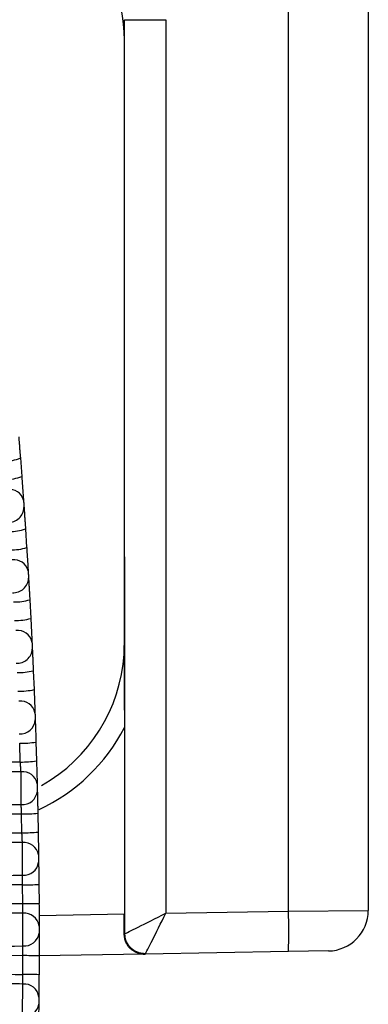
# Model space of a CAD drawing. Header units: millimetres. Extents: x -0.66 to 0.91, y -0.4 to 0.64.
# Tile 41 of 241: x -0.08147 to -0.07718, y 0.06367 to 0.0758. Entities that reach past the tile are written whole.
import ezdxf

# ---------------------------------------------------------------- set-up
doc = ezdxf.new("R2010")
doc.units = ezdxf.units.MM
doc.layers.add('FORMAT', color=7, linetype='Continuous')

msp = doc.modelspace()

# ---------------------------------------------------------------- linework, layer by layer
at = {"layer": 'FORMAT', "color": 7, "linetype": 'Continuous', "lineweight": 25}
for p, q in [((-0.078162, 0.064817), (-0.078162, 0.079477)), ((-0.077179, 0.079212), (-0.077179, 0.064825)), ((-0.08018, 0.075799), (-0.079671, 0.075799)), ((-0.08018, 0.069179), (-0.08018, 0.075799)), ((-0.079671, 0.075799), (-0.079671, 0.06479)), ((-0.081459, 0.070399), (-0.081442, 0.070172)), ((-0.081396, 0.069527), (-0.081382, 0.069298)), ((-0.080176, 0.06918), (-0.08018, 0.069177)), ((-0.08018, 0.069179), (-0.08018, 0.069177)), ((-0.08018, 0.069177), (-0.08018, 0.068107)), ((-0.08018, 0.069177), (-0.08018, 0.069177)), ((-0.08018, 0.068107), (-0.08018, 0.069177)), ((-0.080176, 0.064541), (-0.080176, 0.06918)), ((-0.081343, 0.068652), (-0.081331, 0.068422)), ((-0.08018, 0.068107), (-0.08018, 0.068107)), ((-0.0813, 0.067777), (-0.081291, 0.067545)), ((-0.08018, 0.067077), (-0.08018, 0.064782)), ((-0.08146, 0.066653), (-0.081467, 0.066884)), ((-0.081267, 0.0669), (-0.08126, 0.066667)), ((-0.08144, 0.065781), (-0.081445, 0.066012)), ((-0.081245, 0.066022), (-0.08124, 0.065789)), ((-0.08143, 0.064908), (-0.081432, 0.06514)), ((-0.081232, 0.065144), (-0.08123, 0.064911)), ((-0.08123, 0.064763), (-0.08018, 0.064782)), ((-0.079671, 0.06479), (-0.078162, 0.064817)), ((-0.078162, 0.064817), (-0.077179, 0.064825)), ((-0.080176, 0.064541), (-0.080176, 0.064537)), ((-0.080181, 0.064536), (-0.080177, 0.064536)), ((-0.078162, 0.064317), (-0.079923, 0.064286)), ((-0.07767, 0.064325), (-0.078162, 0.064317)), ((-0.08143, 0.064035), (-0.081429, 0.064267)), ((-0.081229, 0.064266), (-0.08123, 0.064032)), ((-0.079934, 0.064286), (-0.081229, 0.064263)), ((-0.079923, 0.064286), (-0.079934, 0.064286))]:
    msp.add_line(p, q, dxfattribs=at)
for centre, radius, start, end in [((-0.08218, 0.075546), 0.002, 6.3e-05, 91.000063), ((-0.081644, 0.07082), 0.0004595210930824, 268.195895, 293.730705), ((-0.081627, 0.070611), 0.0004761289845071, 268.244855, 292.84581), ((-0.08159, 0.069837), 0.0001751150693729, 14.262687, 99.212263), ((-0.081603, 0.069794), 0.0001883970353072, 267.131556, 358.596398), ((-0.081581, 0.070026), 0.0005321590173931, 268.398649, 290.307423), ((-0.081566, 0.069822), 0.0005559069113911, 268.45819, 289.399095), ((-0.081535, 0.068968), 0.0001762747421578, 13.127626, 98.558582), ((-0.081546, 0.068926), 0.0001874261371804, 266.741693, 357.60297), ((-0.081528, 0.069263), 0.0006378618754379, 268.639146, 286.81772), ((-0.081516, 0.06907), 0.0006740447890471, 268.708176, 285.888972), ((-0.08149, 0.068097), 0.0001774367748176, 12.008693, 97.927106), ((-0.08243, 0.068107), 0.0022499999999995, 356.53556, 6.3e-05), ((-0.08218, 0.068107), 0.002, 356.446669, 6.3e-05), ((-0.081499, 0.068056), 0.0001864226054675, 266.327447, 356.598916), ((-0.08218, 0.068107), 0.002, 299.371138, 356.446669), ((-0.081485, 0.068559), 0.0008039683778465, 268.912645, 283.270942), ((-0.081475, 0.06839), 0.0008647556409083, 268.989744, 282.325224), ((-0.081455, 0.067226), 0.0001785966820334, 10.905112, 97.318349), ((-0.081461, 0.067185), 0.0001853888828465, 265.888742, 355.583911), ((-0.08218, 0.068107), 0.00225, 295.043404, 332.734019), ((-0.081452, 0.067983), 0.0010993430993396, 269.213355, 279.677706), ((-0.081445, 0.067873), 0.001220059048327, 269.296802, 278.71885), ((-0.08143, 0.066354), 0.0001797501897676, 9.816158, 96.732755), ((-0.081434, 0.066313), 0.0001843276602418, 265.425565, 354.55758), ((-0.08143, 0.067774), 0.0017615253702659, 269.534569, 276.049718), ((-0.081426, 0.067882), 0.0021012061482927, 269.6224, 275.081864), ((-0.081415, 0.065481), 0.0001808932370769, 8.741156, 96.170704), ((-0.081417, 0.06544), 0.0001832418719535, 264.937968, 353.519494), ((-0.081422, 0.069669), 0.0045291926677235, 269.868863, 272.399533), ((-0.081425, 0.072714), 0.0078060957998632, 269.958941, 271.42704), ((-0.08141, 0.064608), 0.0001820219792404, 7.679477, 95.632505), ((-0.085325, 0.064567), 0.0071681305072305, 358.001681, 1.998446), ((-0.077679, 0.064825), 0.0005, 271.000063, 6.3e-05), ((-0.08141, 0.064568), 0.0001821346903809, 264.426069, 352.469174), ((-0.079927, 0.064536), 0.0002499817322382, 179.995955, 270.995596), ((-0.081401, 0.056461), 0.0078060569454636, 88.740265, 90.208344), ((-0.081407, 0.059507), 0.0045287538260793, 87.767606, 90.29844), ((-0.081414, 0.063735), 0.0001831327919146, 6.630544, 95.118407), ((-0.081412, 0.063695), 0.0001810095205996, 263.890049, 351.406093)]:
    msp.add_arc(centre, radius, start, end, dxfattribs=at)
for centre, major_axis, ratio, start_param, end_param in [((-0.07968, 0.069179), (0.0004999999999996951, 5.53844803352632e-10), 0.017455, 3.024940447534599, 3.141592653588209), ((-0.080189, 0.064782), (2.105574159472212e-09, 0.0005000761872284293), 0.017452, 4.199140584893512, 4.712693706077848), ((-0.07968, 0.06479), (0.0004999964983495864, 0.0002543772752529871), 0.007054, 3.255211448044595, 4.726253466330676), ((-0.07968, 0.06479), (0.0002456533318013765, 0.000504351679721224), 0.013985, 3.288750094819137, 4.719200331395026), ((-0.080177, 0.064786), (-2.769645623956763e-10, 0.0002500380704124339), 0.01745, 3.141897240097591, 3.340983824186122), ((-0.079927, 0.064786), (-4.363655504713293e-06, 0.0004999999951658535), 0.017451, 3.14174495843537, 3.281786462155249)]:
    msp.add_ellipse(centre, major_axis=major_axis, ratio=ratio, start_param=start_param, end_param=end_param, dxfattribs=at)
for points, knots in [([(-0.0814800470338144, 0.0706595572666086), (-0.0814791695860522, 0.0706487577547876), (-0.0814773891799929, 0.0706268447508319), (-0.0814739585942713, 0.0705843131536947), (-0.0814700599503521, 0.0705356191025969), (-0.0814662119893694, 0.0704871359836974), (-0.0814625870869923, 0.0704411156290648), (-0.0814604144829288, 0.0704132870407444), (-0.0814593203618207, 0.0703992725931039)], [0, 0, 0, 0, 0.1814325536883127, 0.3681399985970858, 0.5497312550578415, 0.7365578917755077, 0.8673308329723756, 1, 1, 1, 1]), ([(-0.0814419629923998, 0.0701720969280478), (-0.0814390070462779, 0.0701323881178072), (-0.0814330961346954, 0.0700529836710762), (-0.0814257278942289, 0.0699512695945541), (-0.0814221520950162, 0.0699011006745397), (-0.0814206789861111, 0.0698804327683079)], [0, 0, 0, 0, 0.3703678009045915, 0.7406127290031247, 1, 1, 1, 1]), ([(-0.0814206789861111, 0.0698804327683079), (-0.0814205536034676, 0.0698786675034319), (-0.0814202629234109, 0.0698745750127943), (-0.0814197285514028, 0.0698670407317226), (-0.0814190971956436, 0.0698581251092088), (-0.0814184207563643, 0.0698485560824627), (-0.0814177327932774, 0.0698388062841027), (-0.081417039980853, 0.0698289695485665), (-0.081416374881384, 0.0698195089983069), (-0.0814157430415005, 0.0698105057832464), (-0.0814151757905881, 0.0698024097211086), (-0.0814146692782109, 0.0697951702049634), (-0.0814144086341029, 0.069791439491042), (-0.081414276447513, 0.0697895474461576)], [0, 0, 0, 0, 0.0696741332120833, 0.1615285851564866, 0.2560496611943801, 0.3479508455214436, 0.4425042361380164, 0.5342642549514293, 0.6286625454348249, 0.7202136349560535, 0.8144005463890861, 0.9058725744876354, 0.9999999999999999, 0.9999999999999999, 0.9999999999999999, 0.9999999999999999]), ([(-0.0814142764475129, 0.0697895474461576), (-0.0814135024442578, 0.0697784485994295), (-0.0814119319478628, 0.0697559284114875), (-0.0814089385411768, 0.0697126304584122), (-0.0814055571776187, 0.0696632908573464), (-0.081402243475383, 0.0696144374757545), (-0.0813991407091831, 0.0695682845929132), (-0.0813972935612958, 0.0695405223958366), (-0.0813963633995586, 0.0695265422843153)], [0, 0, 0, 0, 0.1816956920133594, 0.3686708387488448, 0.550525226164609, 0.7376276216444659, 0.867878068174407, 1, 1, 1, 1]), ([(-0.0813815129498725, 0.0692975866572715), (-0.0813790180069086, 0.069257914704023), (-0.0813740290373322, 0.0691785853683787), (-0.0813678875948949, 0.0690777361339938), (-0.0813649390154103, 0.0690283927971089), (-0.0813637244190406, 0.0690080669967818)], [0, 0, 0, 0, 0.3703921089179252, 0.7406481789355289, 1, 1, 1, 1]), ([(-0.0813637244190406, 0.0690080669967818), (-0.0813636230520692, 0.0690063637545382), (-0.0813633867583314, 0.0690023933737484), (-0.0813629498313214, 0.0689950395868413), (-0.0813624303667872, 0.0689862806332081), (-0.0813618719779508, 0.0689768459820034), (-0.0813613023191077, 0.068967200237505), (-0.0813607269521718, 0.0689574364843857), (-0.0813601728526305, 0.0689480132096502), (-0.0813596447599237, 0.0689390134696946), (-0.0813591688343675, 0.0689308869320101), (-0.0813587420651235, 0.0689235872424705), (-0.0813585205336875, 0.0689197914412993), (-0.0813584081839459, 0.0689178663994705)], [0, 0, 0, 0, 0.069013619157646, 0.1608757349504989, 0.255402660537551, 0.3473206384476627, 0.4418918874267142, 0.533718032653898, 0.6281872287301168, 0.7198549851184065, 0.8141648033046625, 0.9057536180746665, 0.9999999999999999, 0.9999999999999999, 0.9999999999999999, 0.9999999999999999]), ([(-0.0813584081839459, 0.0689178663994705), (-0.0813577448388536, 0.0689064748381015), (-0.0813563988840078, 0.0688833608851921), (-0.0813538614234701, 0.0688393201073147), (-0.0813510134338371, 0.0687893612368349), (-0.0813482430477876, 0.0687401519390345), (-0.0813456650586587, 0.068693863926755), (-0.0813441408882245, 0.0686661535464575), (-0.0813433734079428, 0.0686522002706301)], [0, 0, 0, 0, 0.1819123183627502, 0.3691076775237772, 0.5511782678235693, 0.7385070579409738, 0.8683279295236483, 1, 1, 1, 1]), ([(-0.0813310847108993, 0.0684217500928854), (-0.0813290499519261, 0.0683821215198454), (-0.0813249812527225, 0.0683028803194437), (-0.081320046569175, 0.0682029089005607), (-0.0813177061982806, 0.0681543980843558), (-0.0813167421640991, 0.0681344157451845)], [0, 0, 0, 0, 0.3704045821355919, 0.7406601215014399, 1, 1, 1, 1]), ([(-0.0813167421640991, 0.0681344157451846), (-0.0813166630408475, 0.0681327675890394), (-0.081316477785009, 0.0681289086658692), (-0.0813161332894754, 0.0681217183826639), (-0.0813157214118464, 0.0681131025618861), (-0.0813152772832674, 0.0681037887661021), (-0.0813148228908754, 0.0680942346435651), (-0.0813143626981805, 0.0680845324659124), (-0.0813139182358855, 0.0680751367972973), (-0.0813134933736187, 0.0680661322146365), (-0.0813131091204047, 0.0680579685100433), (-0.0813127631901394, 0.0680506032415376), (-0.0813125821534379, 0.0680467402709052), (-0.0813124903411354, 0.0680447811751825)], [0, 0, 0, 0, 0.0684899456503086, 0.1603594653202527, 0.2548922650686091, 0.3468225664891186, 0.4414068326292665, 0.5332842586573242, 0.6278084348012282, 0.719569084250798, 0.813976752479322, 0.9056587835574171, 1, 1, 1, 1]), ([(-0.0813124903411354, 0.0680447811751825), (-0.0813119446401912, 0.0680331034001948), (-0.0813108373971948, 0.06800940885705), (-0.0813087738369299, 0.0679646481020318), (-0.0813064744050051, 0.0679140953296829), (-0.0813042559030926, 0.067864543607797), (-0.0813022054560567, 0.0678181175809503), (-0.0813010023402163, 0.0677904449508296), (-0.0813003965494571, 0.0677765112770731)], [0, 0, 0, 0, 0.1820844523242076, 0.3694546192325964, 0.5516965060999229, 0.7392043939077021, 0.8686846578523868, 1, 1, 1, 1]), ([(-0.0801837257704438, 0.0679834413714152), (-0.0801837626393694, 0.0679828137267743), (-0.0801839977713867, 0.0679788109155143), (-0.0801839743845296, 0.0679748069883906), (-0.0801839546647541, 0.0679714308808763)], [0, 0, 0, 0, 0.1568009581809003, 1, 1, 1, 1]), ([(-0.0801839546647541, 0.0679714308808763), (-0.0801838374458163, 0.0679637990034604), (-0.080183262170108, 0.0679263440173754), (-0.0801820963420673, 0.0677253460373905), (-0.080180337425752, 0.0674426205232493), (-0.0801800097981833, 0.0671806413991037), (-0.0801798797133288, 0.0670766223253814)], [0, 0, 0, 0, 0.0325623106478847, 0.1598061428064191, 0.6664001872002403, 0.9999999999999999, 0.9999999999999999, 0.9999999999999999, 0.9999999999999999]), ([(-0.0812907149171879, 0.0675448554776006), (-0.0812891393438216, 0.0675052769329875), (-0.0812859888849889, 0.0674261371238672), (-0.0812822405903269, 0.0673270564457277), (-0.0812804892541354, 0.0672793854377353), (-0.0812797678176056, 0.0672597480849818)], [0, 0, 0, 0, 0.3704047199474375, 0.7406477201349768, 1, 1, 1, 1]), ([(-0.0812797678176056, 0.0672597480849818), (-0.0812797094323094, 0.0672581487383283), (-0.0812795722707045, 0.0672543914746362), (-0.0812793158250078, 0.0672473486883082), (-0.0812790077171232, 0.0672388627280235), (-0.0812786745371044, 0.0672296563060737), (-0.081278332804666, 0.0672201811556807), (-0.0812779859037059, 0.0672105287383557), (-0.0812776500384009, 0.0672011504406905), (-0.0812773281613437, 0.0671921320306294), (-0.0812770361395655, 0.0671839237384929), (-0.0812767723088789, 0.0671764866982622), (-0.0812766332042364, 0.0671725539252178), (-0.081276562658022, 0.0671705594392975)], [0, 0, 0, 0, 0.068094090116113, 0.1599699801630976, 0.2545079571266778, 0.3464466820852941, 0.4410397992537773, 0.5329551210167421, 0.6275199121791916, 0.7193512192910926, 0.8138332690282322, 0.9055864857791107, 0.9999999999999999, 0.9999999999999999, 0.9999999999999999, 0.9999999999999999]), ([(-0.081276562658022, 0.0671705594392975), (-0.0812761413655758, 0.0671586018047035), (-0.0812752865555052, 0.0671343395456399), (-0.08127371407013, 0.0670888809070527), (-0.0812719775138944, 0.0670377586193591), (-0.0812703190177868, 0.0669878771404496), (-0.0812687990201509, 0.0669413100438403), (-0.081267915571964, 0.0669136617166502), (-0.0812674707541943, 0.066899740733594)], [0, 0, 0, 0, 0.1822142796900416, 0.3697161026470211, 0.5520865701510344, 0.7397285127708, 0.868952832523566, 1, 1, 1, 1]), ([(-0.0860042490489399, 0.0667021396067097), (-0.0857062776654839, 0.0666989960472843), (-0.084191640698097, 0.0666830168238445), (-0.0826770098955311, 0.0666664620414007), (-0.081460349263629, 0.0666531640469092)], [0, 0, 0, 0, 0.1967279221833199, 1, 1, 1, 1]), ([(-0.0814510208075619, 0.0665321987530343), (-0.0814516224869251, 0.0665404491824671), (-0.0814530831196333, 0.0665604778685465), (-0.0814562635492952, 0.0666024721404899), (-0.0814589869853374, 0.0666362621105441), (-0.081460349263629, 0.0666531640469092)], [0, 0, 0, 0, 0.2593117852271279, 0.6295035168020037, 1, 1, 1, 1]), ([(-0.0812604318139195, 0.0666671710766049), (-0.0812593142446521, 0.066627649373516), (-0.0812570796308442, 0.0665486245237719), (-0.0812544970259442, 0.0664504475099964), (-0.0812533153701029, 0.0664036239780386), (-0.0812528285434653, 0.0663843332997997)], [0, 0, 0, 0, 0.3703918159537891, 0.740609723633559, 1, 1, 1, 1]), ([(-0.0814510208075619, 0.0665321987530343), (-0.08155453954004, 0.06653317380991), (-0.0823313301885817, 0.0665404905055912), (-0.0833705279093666, 0.0665502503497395), (-0.0847912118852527, 0.0665635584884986), (-0.0855386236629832, 0.0665705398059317), (-0.0860236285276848, 0.0665750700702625)], [0, 0, 0, 0, 0.0679167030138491, 0.5096378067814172, 0.6817978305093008, 1, 1, 1, 1]), ([(-0.0814488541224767, 0.0661292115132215), (-0.0814489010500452, 0.0661381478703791), (-0.0814489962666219, 0.0661562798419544), (-0.0814491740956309, 0.0661899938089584), (-0.08144937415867, 0.0662277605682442), (-0.0814495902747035, 0.0662683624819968), (-0.0814498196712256, 0.0663112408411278), (-0.0814500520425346, 0.0663544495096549), (-0.0814502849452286, 0.0663975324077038), (-0.0814505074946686, 0.0664384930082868), (-0.0814507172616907, 0.0664769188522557), (-0.0814508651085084, 0.0665038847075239), (-0.0814509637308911, 0.066521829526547), (-0.0814510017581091, 0.0665287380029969), (-0.0814510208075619, 0.0665321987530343)], [0, 0, 0, 0, 0.0918785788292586, 0.1864226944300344, 0.2782886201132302, 0.3728188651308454, 0.4646933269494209, 0.559232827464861, 0.6511179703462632, 0.7456691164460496, 0.8375537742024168, 0.9321044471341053, 0.9659882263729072, 1, 1, 1, 1]), ([(-0.0812528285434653, 0.0663843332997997), (-0.0812527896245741, 0.0663827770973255), (-0.0812526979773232, 0.0663791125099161), (-0.0812525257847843, 0.0663722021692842), (-0.0812523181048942, 0.0663638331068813), (-0.0812520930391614, 0.0663547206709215), (-0.081251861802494, 0.0663453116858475), (-0.0812516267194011, 0.066335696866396), (-0.0812513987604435, 0.0663263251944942), (-0.081251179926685, 0.0663172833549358), (-0.0812509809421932, 0.0663090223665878), (-0.0812508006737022, 0.0663015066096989), (-0.0812507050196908, 0.0662975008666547), (-0.081250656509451, 0.0662954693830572)], [0, 0, 0, 0, 0.0678170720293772, 0.1596974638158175, 0.2542391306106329, 0.3461828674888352, 0.4407812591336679, 0.532722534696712, 0.6273151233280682, 0.7191964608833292, 0.8137310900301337, 0.9055350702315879, 1, 1, 1, 1]), ([(-0.081250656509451, 0.0662954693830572), (-0.0812503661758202, 0.0662832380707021), (-0.0812497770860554, 0.0662584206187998), (-0.0812487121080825, 0.0662122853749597), (-0.0812475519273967, 0.0661606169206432), (-0.0812464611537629, 0.0661104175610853), (-0.0812454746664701, 0.0660637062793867), (-0.081244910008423, 0.0660360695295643), (-0.0812446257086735, 0.0660221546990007)], [0, 0, 0, 0, 0.1823041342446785, 0.3698968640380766, 0.5523555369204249, 0.7400889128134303, 0.8691373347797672, 1, 1, 1, 1]), ([(-0.0861527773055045, 0.0660844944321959), (-0.0859562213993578, 0.0660863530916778), (-0.0849734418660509, 0.0660956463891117), (-0.0837894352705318, 0.0661068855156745), (-0.0824180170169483, 0.0661199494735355), (-0.0818328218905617, 0.0661255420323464), (-0.0814488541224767, 0.0661292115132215)], [0, 0, 0, 0, 0.1253564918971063, 0.6267824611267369, 0.7551184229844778, 1, 1, 1, 1]), ([(-0.0814445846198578, 0.0660124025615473), (-0.081444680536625, 0.0660153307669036), (-0.0814449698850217, 0.066024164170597), (-0.0814453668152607, 0.0660358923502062), (-0.081445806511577, 0.0660485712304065), (-0.0814461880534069, 0.0660593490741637), (-0.0814466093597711, 0.0660709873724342), (-0.0814470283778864, 0.0660823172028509), (-0.0814474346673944, 0.066093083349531), (-0.0814478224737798, 0.0661031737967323), (-0.081448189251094, 0.0661125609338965), (-0.0814485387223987, 0.0661213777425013), (-0.0814487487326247, 0.0661265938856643), (-0.0814488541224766, 0.0661292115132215)], [0, 0, 0, 0, 0.0643546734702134, 0.1941362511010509, 0.259629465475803, 0.3505381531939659, 0.4420777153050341, 0.5356070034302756, 0.6298238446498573, 0.7207275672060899, 0.8122622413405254, 0.9057871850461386, 1, 1, 1, 1]), ([(-0.0814445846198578, 0.0660124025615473), (-0.0816482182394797, 0.066010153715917), (-0.0829332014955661, 0.0659959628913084), (-0.0845182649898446, 0.0659788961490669), (-0.0858996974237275, 0.0659643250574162), (-0.086199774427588, 0.0659611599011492)], [0, 0, 0, 0, 0.1284707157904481, 0.8106849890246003, 1, 1, 1, 1]), ([(-0.0862555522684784, 0.0658326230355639), (-0.0859561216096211, 0.0658294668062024), (-0.0844589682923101, 0.0658136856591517), (-0.0828538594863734, 0.0657963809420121), (-0.081548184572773, 0.0657819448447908), (-0.0814402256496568, 0.0657807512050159)], [0, 0, 0, 0, 0.1865480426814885, 0.9327402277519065, 1, 1, 1, 1]), ([(-0.0814341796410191, 0.0656607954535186), (-0.0814345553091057, 0.0656688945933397), (-0.0814354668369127, 0.0656885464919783), (-0.0814375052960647, 0.0657301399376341), (-0.0814393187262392, 0.0657638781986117), (-0.0814402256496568, 0.0657807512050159)], [0, 0, 0, 0, 0.2595049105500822, 0.62966738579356, 1, 1, 1, 1]), ([(-0.0812402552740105, 0.065788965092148), (-0.0812395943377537, 0.0657495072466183), (-0.0812382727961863, 0.0656706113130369), (-0.0812368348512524, 0.0655733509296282), (-0.0812362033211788, 0.065527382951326), (-0.0812359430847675, 0.0655084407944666)], [0, 0, 0, 0, 0.3703649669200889, 0.7405444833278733, 1, 1, 1, 1]), ([(-0.0814341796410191, 0.0656607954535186), (-0.0815370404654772, 0.0656617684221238), (-0.0823127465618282, 0.0656691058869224), (-0.0839404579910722, 0.0656844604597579), (-0.085465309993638, 0.0656987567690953), (-0.0863173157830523, 0.0657067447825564)], [0, 0, 0, 0, 0.0631935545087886, 0.47656263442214, 0.9999999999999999, 0.9999999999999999, 0.9999999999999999, 0.9999999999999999]), ([(-0.0814330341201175, 0.0652579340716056), (-0.0814330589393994, 0.0652670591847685), (-0.0814331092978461, 0.0652855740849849), (-0.0814332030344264, 0.0653197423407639), (-0.0814333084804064, 0.0653578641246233), (-0.0814334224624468, 0.0653986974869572), (-0.0814335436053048, 0.0654416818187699), (-0.0814336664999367, 0.065484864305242), (-0.0814337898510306, 0.065527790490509), (-0.081433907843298, 0.0655684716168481), (-0.0814340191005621, 0.0656065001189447), (-0.0814340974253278, 0.0656330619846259), (-0.0814341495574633, 0.0656506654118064), (-0.0814341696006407, 0.0656574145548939), (-0.0814341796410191, 0.0656607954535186)], [0, 0, 0, 0, 0.0918966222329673, 0.1864587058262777, 0.2783507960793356, 0.3729079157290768, 0.4648012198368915, 0.5593596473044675, 0.6512548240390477, 0.7458152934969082, 0.8377092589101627, 0.9322684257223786, 0.9660707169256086, 1, 1, 1, 1]), ([(-0.0812359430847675, 0.0655084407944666), (-0.0812359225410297, 0.06550692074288), (-0.0812358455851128, 0.0655012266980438), (-0.0812356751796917, 0.065488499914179), (-0.0812354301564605, 0.0654698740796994), (-0.0812351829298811, 0.0654507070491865), (-0.0812349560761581, 0.0654327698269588), (-0.0812348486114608, 0.0654241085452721), (-0.081234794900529, 0.0654197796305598)], [0, 0, 0, 0, 0.0678741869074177, 0.2542536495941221, 0.4407560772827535, 0.6272784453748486, 0.8137135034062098, 1, 1, 1, 1]), ([(-0.081234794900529, 0.0654197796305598), (-0.0812346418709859, 0.0654072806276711), (-0.0812343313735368, 0.0653819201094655), (-0.0812337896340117, 0.0653351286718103), (-0.0812332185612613, 0.0652829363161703), (-0.0812327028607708, 0.0652324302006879), (-0.0812322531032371, 0.06518557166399), (-0.0812320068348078, 0.0651579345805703), (-0.081231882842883, 0.0651440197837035)], [0, 0, 0, 0, 0.1823564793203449, 0.3700018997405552, 0.5525108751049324, 0.7402956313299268, 0.8692433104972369, 1, 1, 1, 1]), ([(-0.0866428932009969, 0.0652085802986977), (-0.0864435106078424, 0.0652104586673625), (-0.0854465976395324, 0.0652198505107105), (-0.0843219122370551, 0.0652304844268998), (-0.0827846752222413, 0.0652450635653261), (-0.0820449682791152, 0.065252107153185), (-0.0814330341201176, 0.0652579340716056)], [0, 0, 0, 0, 0.1148106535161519, 0.5740532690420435, 0.6476288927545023, 1, 1, 1, 1]), ([(-0.0814318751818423, 0.0651400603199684), (-0.081431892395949, 0.0651429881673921), (-0.0814319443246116, 0.0651518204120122), (-0.0814320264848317, 0.0651635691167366), (-0.0814321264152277, 0.0651762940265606), (-0.0814322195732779, 0.0651871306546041), (-0.0814323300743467, 0.0651988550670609), (-0.0814324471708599, 0.0652102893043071), (-0.0814325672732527, 0.0652211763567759), (-0.081432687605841, 0.0652314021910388), (-0.0814328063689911, 0.0652409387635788), (-0.0814329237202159, 0.0652499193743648), (-0.0814329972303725, 0.065255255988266), (-0.0814330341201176, 0.0652579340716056)], [0, 0, 0, 0, 0.0643051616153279, 0.1939851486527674, 0.2594261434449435, 0.3503566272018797, 0.4419185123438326, 0.5354717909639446, 0.629713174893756, 0.7206437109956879, 0.8122056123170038, 0.9057587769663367, 1, 1, 1, 1]), ([(-0.0814318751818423, 0.0651400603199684), (-0.0816354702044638, 0.0651378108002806), (-0.0829201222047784, 0.0651236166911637), (-0.0846928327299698, 0.0651045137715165), (-0.0862619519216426, 0.0650880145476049), (-0.0867500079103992, 0.0650828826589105)], [0, 0, 0, 0, 0.1148499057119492, 0.7246845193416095, 1, 1, 1, 1]), ([(-0.0868607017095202, 0.0649664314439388), (-0.0865577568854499, 0.0649632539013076), (-0.0850430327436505, 0.0649473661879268), (-0.0832328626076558, 0.0649279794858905), (-0.0817256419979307, 0.0649113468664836), (-0.0814301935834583, 0.0649080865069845)], [0, 0, 0, 0, 0.1673567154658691, 0.8367835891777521, 1, 1, 1, 1]), ([(-0.0814273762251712, 0.0647891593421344), (-0.0814275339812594, 0.0647971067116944), (-0.0814279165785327, 0.0648163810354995), (-0.0814288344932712, 0.0648575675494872), (-0.0814297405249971, 0.0648912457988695), (-0.0814301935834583, 0.0649080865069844)], [0, 0, 0, 0, 0.2596890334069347, 0.629809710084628, 1, 1, 1, 1]), ([(-0.0812301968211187, 0.0649105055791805), (-0.0812299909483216, 0.0648711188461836), (-0.0812295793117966, 0.0647923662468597), (-0.0812292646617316, 0.064696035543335), (-0.081229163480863, 0.0646509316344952), (-0.0812291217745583, 0.0646323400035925)], [0, 0, 0, 0, 0.3703230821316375, 0.7404499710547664, 1, 1, 1, 1]), ([(-0.0814273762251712, 0.0647891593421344), (-0.0815296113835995, 0.0647901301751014), (-0.0823044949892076, 0.0647974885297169), (-0.0841599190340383, 0.0648150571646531), (-0.0859131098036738, 0.064831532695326), (-0.0869936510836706, 0.0648416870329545)], [0, 0, 0, 0, 0.0551007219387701, 0.4176317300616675, 0.9999999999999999, 0.9999999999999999, 0.9999999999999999, 0.9999999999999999]), ([(-0.0814272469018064, 0.0643863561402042), (-0.0814272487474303, 0.0643956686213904), (-0.0814272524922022, 0.0644145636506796), (-0.0814272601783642, 0.0644491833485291), (-0.0814272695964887, 0.0644876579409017), (-0.0814272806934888, 0.0645287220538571), (-0.0814272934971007, 0.0645718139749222), (-0.0814273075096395, 0.0646149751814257), (-0.0814273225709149, 0.064657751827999), (-0.0814273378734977, 0.0646981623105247), (-0.0814273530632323, 0.0647358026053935), (-0.0814273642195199, 0.0647619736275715), (-0.0814273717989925, 0.0647792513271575), (-0.0814273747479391, 0.0647858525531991), (-0.0814273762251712, 0.0647891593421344)], [0, 0, 0, 0, 0.0919006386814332, 0.1864664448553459, 0.278366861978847, 0.3729324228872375, 0.4648327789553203, 0.5593982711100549, 0.6512985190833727, 0.7458638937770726, 0.837763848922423, 0.9323289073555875, 0.966101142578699, 1, 1, 1, 1]), ([(-0.0812289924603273, 0.0645437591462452), (-0.0812289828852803, 0.0645309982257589), (-0.08122896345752, 0.0645051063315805), (-0.0812289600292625, 0.0644576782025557), (-0.0812289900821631, 0.0644049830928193), (-0.0812290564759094, 0.0643541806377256), (-0.0812291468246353, 0.0643071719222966), (-0.0812292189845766, 0.064279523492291), (-0.0812292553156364, 0.0642656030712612)], [0, 0, 0, 0, 0.1823738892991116, 0.3700364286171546, 0.5525603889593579, 0.7403591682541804, 0.8692761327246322, 1, 1, 1, 1]), ([(-0.0812291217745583, 0.0646323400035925), (-0.0812291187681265, 0.0646308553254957), (-0.0812291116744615, 0.064627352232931), (-0.0812290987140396, 0.064620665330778), (-0.0812290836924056, 0.064612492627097), (-0.0812290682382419, 0.0646035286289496), (-0.0812290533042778, 0.0645942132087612), (-0.0812290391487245, 0.0645846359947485), (-0.0812290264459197, 0.0645752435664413), (-0.0812290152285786, 0.064566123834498), (-0.0812290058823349, 0.0645577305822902), (-0.0812289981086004, 0.0645500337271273), (-0.0812289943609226, 0.0645458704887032), (-0.0812289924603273, 0.0645437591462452)], [0, 0, 0, 0, 0.0675840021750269, 0.1594642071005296, 0.2540053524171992, 0.345950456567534, 0.4405506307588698, 0.5325136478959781, 0.6271294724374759, 0.7190556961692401, 0.8136370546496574, 0.9054879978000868, 1, 1, 1, 1]), ([(-0.0799342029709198, 0.0642859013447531), (-0.0799350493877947, 0.0642858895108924), (-0.0799451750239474, 0.0642857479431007), (-0.0799646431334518, 0.0642867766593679), (-0.0799928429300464, 0.064291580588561), (-0.0800211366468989, 0.0643000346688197), (-0.0800493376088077, 0.0643124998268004), (-0.0800767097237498, 0.0643291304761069), (-0.0801000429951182, 0.0643480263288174), (-0.0801193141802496, 0.0643678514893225), (-0.0801349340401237, 0.0643874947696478), (-0.0801491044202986, 0.0644096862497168), (-0.0801606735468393, 0.0644330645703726), (-0.0801696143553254, 0.0644570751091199), (-0.0801760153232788, 0.0644814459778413), (-0.0801803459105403, 0.0645077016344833), (-0.0801807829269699, 0.0645265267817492), (-0.0801810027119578, 0.0645359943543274)], [0, 0, 0, 0, 0.0075744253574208, 0.0906124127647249, 0.174025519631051, 0.261355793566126, 0.3491758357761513, 0.438693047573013, 0.5288892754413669, 0.5912862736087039, 0.6540030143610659, 0.717878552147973, 0.7822416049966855, 0.8354515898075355, 0.8890709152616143, 0.9442113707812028, 1, 1, 1, 1]), ([(-0.079921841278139, 0.0642910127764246), (-0.0799258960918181, 0.0642910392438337), (-0.0799335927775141, 0.0642910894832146), (-0.079948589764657, 0.0642920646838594), (-0.0799631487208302, 0.0642939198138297), (-0.0799807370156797, 0.064297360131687), (-0.0799977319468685, 0.0643018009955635), (-0.08001754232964, 0.0643087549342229), (-0.0800369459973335, 0.0643174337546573), (-0.0800555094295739, 0.0643276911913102), (-0.0800730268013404, 0.0643393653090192), (-0.080089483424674, 0.0643523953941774), (-0.0801049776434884, 0.0643669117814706), (-0.0801191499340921, 0.064382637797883), (-0.080136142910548, 0.0644049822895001), (-0.0801502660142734, 0.0644293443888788), (-0.0801611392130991, 0.0644551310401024), (-0.0801697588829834, 0.0644817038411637), (-0.0801752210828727, 0.0645092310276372), (-0.0801761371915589, 0.0645302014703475), (-0.0801764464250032, 0.0645372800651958)], [0, 0, 0, 0, 0.030999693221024, 0.058842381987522, 0.114783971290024, 0.1428976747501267, 0.1955492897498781, 0.2485661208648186, 0.3027349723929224, 0.3573019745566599, 0.4099358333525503, 0.4629348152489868, 0.5170855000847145, 0.5716342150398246, 0.6242542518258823, 0.7312809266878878, 0.7858156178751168, 0.8384357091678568, 0.9454638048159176, 1, 1, 1, 1]), ([(-0.0878142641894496, 0.0643261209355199), (-0.0876081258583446, 0.06432805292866), (-0.0865774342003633, 0.0643377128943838), (-0.0844484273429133, 0.0643577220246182), (-0.0825255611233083, 0.0643759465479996), (-0.0814272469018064, 0.0643863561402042)], [0, 0, 0, 0, 0.0968236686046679, 0.4841183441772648, 1, 1, 1, 1]), ([(-0.0814292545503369, 0.0642674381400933), (-0.0814291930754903, 0.064270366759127), (-0.0814290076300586, 0.0642792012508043), (-0.0814287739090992, 0.0642909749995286), (-0.0814285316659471, 0.0643037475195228), (-0.0814283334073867, 0.0643146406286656), (-0.0814281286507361, 0.064326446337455), (-0.08142793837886, 0.0643379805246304), (-0.0814277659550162, 0.0643489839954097), (-0.0814276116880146, 0.064359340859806), (-0.0814274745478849, 0.0643690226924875), (-0.0814273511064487, 0.0643781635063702), (-0.0814272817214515, 0.0643836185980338), (-0.0814272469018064, 0.0643863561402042)], [0, 0, 0, 0, 0.0642999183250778, 0.193967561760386, 0.259401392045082, 0.350341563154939, 0.4419127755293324, 0.5354745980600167, 0.6297244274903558, 0.720652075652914, 0.8122110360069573, 0.9057613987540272, 1, 1, 1, 1]), ([(-0.0814292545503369, 0.0642674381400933), (-0.08235002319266, 0.0642573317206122), (-0.0833947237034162, 0.0642458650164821), (-0.0847259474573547, 0.0642316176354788), (-0.0860602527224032, 0.0642174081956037), (-0.0872706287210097, 0.0642048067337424), (-0.0881944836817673, 0.0641951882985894)], [0, 0, 0, 0, 0.4083105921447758, 0.463267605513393, 0.5903232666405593, 1, 1, 1, 1]), ([(-0.088622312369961, 0.0641120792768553), (-0.0868845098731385, 0.0640939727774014), (-0.0849918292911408, 0.0640742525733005), (-0.0825944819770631, 0.064048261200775), (-0.0819349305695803, 0.0640409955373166), (-0.0814302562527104, 0.0640354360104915)], [0, 0, 0, 0, 0.7248823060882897, 0.7894859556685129, 1, 1, 1, 1]), ([(-0.0814306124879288, 0.0639175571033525), (-0.0815322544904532, 0.0639185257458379), (-0.0823065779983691, 0.0639259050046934), (-0.0847042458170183, 0.0639486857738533), (-0.0870002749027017, 0.063970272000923), (-0.0886236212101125, 0.0639855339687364)], [0, 0, 0, 0, 0.0423920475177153, 0.3229487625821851, 1, 1, 1, 1]), ([(-0.0814306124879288, 0.0639175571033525), (-0.0814305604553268, 0.0639253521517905), (-0.0814304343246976, 0.0639442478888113), (-0.0814302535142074, 0.0639850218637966), (-0.0814302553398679, 0.0640186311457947), (-0.0814302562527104, 0.0640354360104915)], [0, 0, 0, 0, 0.259863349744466, 0.629926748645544, 1, 1, 1, 1]), ([(-0.0812302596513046, 0.0640320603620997), (-0.0812305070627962, 0.0639927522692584), (-0.0812310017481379, 0.06391415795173), (-0.0812317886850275, 0.0638187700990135), (-0.081232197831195, 0.063774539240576), (-0.0812323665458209, 0.0637563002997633)], [0, 0, 0, 0, 0.3702648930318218, 0.7403237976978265, 1, 1, 1, 1]), ([(-0.0814314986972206, 0.063514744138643), (-0.0814314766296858, 0.0635242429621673), (-0.0814314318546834, 0.0635435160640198), (-0.0814313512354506, 0.0635785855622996), (-0.0814312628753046, 0.0636174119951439), (-0.0814311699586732, 0.0636587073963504), (-0.0814310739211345, 0.0637019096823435), (-0.0814309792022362, 0.0637450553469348), (-0.0814308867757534, 0.0637876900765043), (-0.0814308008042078, 0.0638278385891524), (-0.0814307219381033, 0.0638650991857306), (-0.0814306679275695, 0.0638908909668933), (-0.0814306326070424, 0.0639078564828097), (-0.0814306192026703, 0.0639143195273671), (-0.0814306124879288, 0.0639175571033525)], [0, 0, 0, 0, 0.0918917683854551, 0.1864482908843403, 0.2783404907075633, 0.3728974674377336, 0.4647943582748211, 0.5593564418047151, 0.6512573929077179, 0.7458239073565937, 0.8377261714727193, 0.932294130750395, 0.9660836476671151, 1, 1, 1, 1]), ([(-0.0812323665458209, 0.0637563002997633), (-0.0812323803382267, 0.0637548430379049), (-0.0812324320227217, 0.0637493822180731), (-0.0812325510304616, 0.0637369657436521), (-0.0812327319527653, 0.0637185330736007), (-0.0812329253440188, 0.0636993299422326), (-0.081233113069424, 0.0636811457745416), (-0.0812332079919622, 0.0636721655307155), (-0.0812332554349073, 0.0636676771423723)], [0, 0, 0, 0, 0.0678345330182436, 0.25419739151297, 0.4406929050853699, 0.6272252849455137, 0.8136846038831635, 1, 1, 1, 1]), ([(-0.0812332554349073, 0.0636676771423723), (-0.0812335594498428, 0.0636397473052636), (-0.0812341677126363, 0.0635838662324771), (-0.0812354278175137, 0.0634816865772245), (-0.0812363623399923, 0.0634147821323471), (-0.0812367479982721, 0.0633871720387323)], [0, 0, 0, 0, 0.3698289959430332, 0.7399413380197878, 1, 1, 1, 1])]:
    msp.add_open_spline(points, degree=3, knots=knots, dxfattribs=at)

doc.saveas('drawing.dxf')
